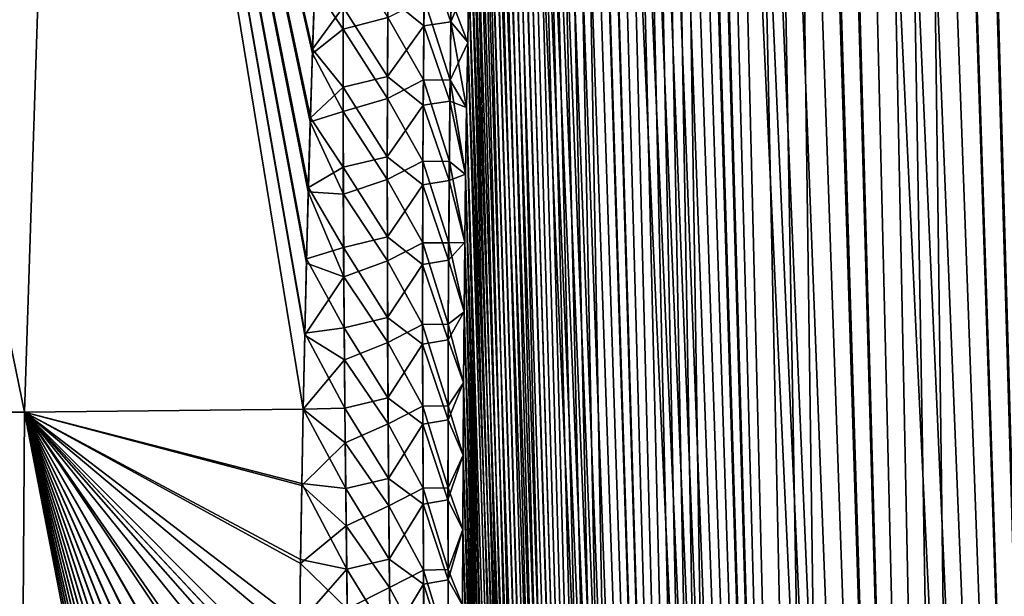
# Model space of a CAD drawing. Header units: metres. Extents: x -109 to 109, y -505 to 40.
# Tile 116 of 256: x -64 to -59.31, y -80.76 to -78.01. Entities that reach past the tile are written whole.
import ezdxf

# ---------------------------------------------------------------- set-up
doc = ezdxf.new("R2010")
doc.units = ezdxf.units.M
doc.layers.add('solid_K244224000C74', color=7, linetype='CONTINUOUS')

msp = doc.modelspace()

# ---------------------------------------------------------------- linework, layer by layer
at = {"layer": 'solid_K244224000C74'}
for points in [[(-59.312447, -102.819359, -10.722473), (-60.149227, -68.195297, -9.730494), (-60.025311, -68.180893, -9.511346)], [(-58.619736, -102.819321, 9.522743), (-60.017929, -68.180771, 9.498561), (-60.14138, -68.193573, 9.716348)], [(-59.312447, -102.819359, -10.722473), (-60.025311, -68.180893, -9.511346), (-59.89753, -68.195374, -9.29456)], [(-58.619736, -102.819321, 9.522743), (-59.890362, -68.197174, 9.28267), (-60.017929, -68.180771, 9.498561)], [(-59.312313, -102.819366, 10.722225), (-60.26273, -68.236198, 9.939752), (-60.383911, -68.311264, 10.173019)], [(-59.312447, -102.819359, -10.722473), (-60.271385, -68.240273, -9.956048), (-60.149227, -68.195297, -9.730494)], [(-58.619736, -102.819321, 9.522743), (-60.14138, -68.193573, 9.716348), (-60.26273, -68.236198, 9.939752)], [(-59.312313, -102.819366, 10.722225), (-58.619736, -102.819321, 9.522743), (-60.26273, -68.236198, 9.939752)], [(-59.312447, -102.819359, -10.722473), (-59.89753, -68.195374, -9.29456), (-59.763309, -68.240364, -9.076063)], [(-58.619736, -102.819321, 9.522743), (-59.756485, -68.243507, 9.065194), (-59.890362, -68.197174, 9.28267)], [(-59.312447, -102.819359, -10.722473), (-60.3932, -68.318855, -10.191381), (-60.271385, -68.240273, -9.956048)], [(-58.619946, -102.819336, -9.523075), (-59.763309, -68.240364, -9.076063), (-59.620556, -68.318863, -8.853133)], [(-58.619946, -102.819336, -9.523075), (-59.312447, -102.819359, -10.722473), (-59.763309, -68.240364, -9.076063)], [(-58.619736, -102.819321, 9.522743), (-59.613846, -68.322998, 8.842861), (-59.756485, -68.243507, 9.065194)], [(-59.914825, -102.718887, -11.972528), (-60.515366, -68.43502, -10.439013), (-60.3932, -68.318855, -10.191381)], [(-59.312313, -102.819366, 10.722225), (-60.383911, -68.311264, 10.173019), (-60.506008, -68.424515, 10.419593)], [(-59.312447, -102.819359, -10.722473), (-59.914825, -102.718887, -11.972528), (-60.3932, -68.318855, -10.191381)], [(-58.619946, -102.819336, -9.523075), (-59.620556, -68.318863, -8.853133), (-59.467468, -68.434822, -8.623943)], [(-57.838432, -102.718796, 8.376284), (-59.460083, -68.441078, 8.613121), (-59.613846, -68.322998, 8.842861)], [(-58.619736, -102.819321, 9.522743), (-57.838432, -102.718796, 8.376284), (-59.613846, -68.322998, 8.842861)], [(-59.312313, -102.819366, 10.722225), (-60.506008, -68.424515, 10.419593), (-60.628784, -68.581078, 10.680666)], [(-59.914825, -102.718887, -11.972528), (-60.637703, -68.593857, -10.700157), (-60.515366, -68.43502, -10.439013)], [(-58.619946, -102.819336, -9.523075), (-59.467468, -68.434822, -8.623943), (-59.302689, -68.593391, -8.3877)], [(-57.838432, -102.718796, 8.376284), (-59.294559, -68.602379, 8.376331), (-59.460083, -68.441078, 8.613121)], [(-59.914825, -102.718887, -11.972528), (-60.759018, -68.800034, -10.974003), (-60.637703, -68.593857, -10.700157)], [(-59.312313, -102.819366, 10.722225), (-60.628784, -68.581078, 10.680666), (-60.751255, -68.785385, 10.956002)], [(-59.914825, -102.718887, -11.972528), (-60.818821, -68.921768, -11.115128), (-60.759018, -68.800034, -10.974003)], [(-59.312313, -102.819366, 10.722225), (-60.751255, -68.785385, 10.956002), (-60.811626, -68.906487, 11.097928)], [(-59.914825, -102.718887, -11.972528), (-60.877853, -69.056381, -11.258823), (-60.818821, -68.921768, -11.115128)], [(-59.312313, -102.819366, 10.722225), (-60.811626, -68.906487, 11.097928), (-60.871254, -69.040367, 11.242518)], [(-59.914825, -102.718887, -11.972528), (-60.935993, -69.203941, -11.404958), (-60.877853, -69.056381, -11.258823)], [(-59.914772, -102.718903, 11.972405), (-60.871254, -69.040367, 11.242518), (-60.92979, -69.187622, 11.389149)], [(-59.914772, -102.718903, 11.972405), (-59.312313, -102.819366, 10.722225), (-60.871254, -69.040367, 11.242518)], [(-60.424709, -102.516273, -13.271167), (-60.99297, -69.364975, -11.553037), (-60.935993, -69.203941, -11.404958)], [(-59.914772, -102.718903, 11.972405), (-60.92979, -69.187622, 11.389149), (-60.987274, -69.347992, 11.537993)], [(-59.914825, -102.718887, -11.972528), (-60.424709, -102.516273, -13.271167), (-60.935993, -69.203941, -11.404958)], [(-60.424709, -102.516273, -13.271167), (-61.048801, -69.539253, -11.703195), (-60.99297, -69.364975, -11.553037)], [(-59.914772, -102.718903, 11.972405), (-60.987274, -69.347992, 11.537993), (-61.043549, -69.522095, 11.688837)], [(-60.424709, -102.516273, -13.271167), (-61.103348, -69.727432, -11.855221), (-61.048801, -69.539253, -11.703195)], [(-59.914772, -102.718903, 11.972405), (-61.043549, -69.522095, 11.688837), (-61.098515, -69.71022, 11.841541)], [(-60.424709, -102.516273, -13.271167), (-61.156513, -69.929733, -12.008995), (-61.103348, -69.727432, -11.855221)], [(-59.914772, -102.718903, 11.972405), (-61.098515, -69.71022, 11.841541), (-61.152157, -69.912277, 11.996158)], [(-59.914772, -102.718903, 11.972405), (-61.152157, -69.912277, 11.996158), (-61.204319, -70.129044, 12.152443)], [(-60.424709, -102.516273, -13.271167), (-61.208286, -70.146172, -12.164555), (-61.156513, -69.929733, -12.008995)], [(-60.424709, -102.516273, -13.271167), (-61.258545, -70.377518, -12.321744), (-61.208286, -70.146172, -12.164555)], [(-59.914772, -102.718903, 11.972405), (-61.204319, -70.129044, 12.152443), (-61.254986, -70.360329, 12.3104)], [(-60.424709, -102.516273, -13.271167), (-61.307278, -70.623528, -12.480581), (-61.258545, -70.377518, -12.321744)], [(-59.914772, -102.718903, 11.972405), (-61.254986, -70.360329, 12.3104), (-61.3041, -70.60659, 12.469994)], [(-60.424709, -102.516273, -13.271167), (-61.354424, -70.88485, -12.641016), (-61.307278, -70.623528, -12.480581)], [(-59.914772, -102.718903, 11.972405), (-61.3041, -70.60659, 12.469994), (-61.35157, -70.8685, 12.631123)], [(-60.424709, -102.516273, -13.271167), (-61.399914, -71.161987, -12.802993), (-61.354424, -70.88485, -12.641016)], [(-60.424706, -102.516273, 13.271149), (-61.35157, -70.8685, 12.631123), (-61.3974, -71.145729, 12.793814)], [(-60.424706, -102.516273, 13.271149), (-59.914772, -102.718903, 11.972405), (-61.35157, -70.8685, 12.631123)], [(-60.424706, -102.516273, 13.271149), (-61.3974, -71.145729, 12.793814), (-61.441505, -71.43927, 12.958009)], [(-60.838657, -102.208305, -14.616208), (-61.443737, -71.454765, -12.966523), (-61.399914, -71.161987, -12.802993)], [(-60.424709, -102.516273, -13.271167), (-60.838657, -102.208305, -14.616208), (-61.399914, -71.161987, -12.802993)], [(-60.838657, -102.208305, -14.616208), (-61.485806, -71.764343, -13.131538), (-61.443737, -71.454765, -12.966523)], [(-60.424706, -102.516273, 13.271149), (-61.441505, -71.43927, 12.958009), (-61.483849, -71.749329, 13.123683)], [(-60.424706, -102.516273, 13.271149), (-61.483849, -71.749329, 13.123683), (-61.524403, -72.076004, 13.29083)], [(-60.838657, -102.208305, -14.616208), (-61.5261, -72.090538, -13.298038), (-61.485806, -71.764343, -13.131538)], [(-60.424706, -102.516273, 13.271149), (-61.524403, -72.076004, 13.29083), (-61.563087, -72.42054, 13.459383)], [(-60.838657, -102.208305, -14.616208), (-61.564571, -72.433983, -13.465986), (-61.5261, -72.090538, -13.298038)], [(-60.838657, -102.208305, -14.616208), (-61.589161, -72.673164, -13.578723), (-61.564571, -72.433983, -13.465986)], [(-60.424706, -102.516273, 13.271149), (-61.563087, -72.42054, 13.459383), (-61.587837, -72.659904, 13.572543)], [(-60.838657, -102.208305, -14.616208), (-61.612915, -72.920143, -13.692093), (-61.589161, -72.673164, -13.578723)], [(-60.424706, -102.516273, 13.271149), (-61.587837, -72.659904, 13.572543), (-61.611736, -72.907219, 13.68632)], [(-60.838657, -102.208305, -14.616208), (-61.635815, -73.175186, -13.806078), (-61.612915, -72.920143, -13.692093)], [(-60.424706, -102.516273, 13.271149), (-61.611736, -72.907219, 13.68632), (-61.634754, -73.162956, 13.800686)], [(-63.977322, -79.883408, -18.383154), (-65.378426, -79.883408, -19.263136), (-65.367027, -73.114449, -17.303986)], [(-65.378418, -79.883408, 19.263134), (-63.977314, -79.883408, 18.383148), (-65.366982, -73.114449, 17.303955)], [(-63.977322, -79.883408, -18.383154), (-65.367027, -73.114449, -17.303986), (-63.75621, -73.114449, -16.154469)], [(-63.977314, -79.883408, 18.383148), (-63.756153, -73.114449, 16.154421), (-65.366982, -73.114449, 17.303955)], [(-62.649544, -79.8685, -17.400539), (-63.977322, -79.883408, -18.383154), (-63.75621, -73.114449, -16.154469)], [(-63.977314, -79.883408, 18.383148), (-62.649548, -79.868469, 17.400536), (-63.756153, -73.114449, 16.154421)], [(-62.642185, -79.517311, -17.296442), (-62.649544, -79.8685, -17.400539), (-63.75621, -73.114449, -16.154469)], [(-62.634068, -79.173325, -17.192144), (-62.642185, -79.517311, -17.296442), (-63.75621, -73.114449, -16.154469)], [(-62.625202, -78.833885, -17.086952), (-62.634068, -79.173325, -17.192144), (-63.75621, -73.114449, -16.154469)], [(-62.6157, -78.501076, -16.981602), (-62.625202, -78.833885, -17.086952), (-63.75621, -73.114449, -16.154469)], [(-62.605354, -78.175499, -16.876165), (-62.6157, -78.501076, -16.981602), (-63.75621, -73.114449, -16.154469)], [(-62.594151, -77.857147, -16.770689), (-62.605354, -78.175499, -16.876165), (-63.75621, -73.114449, -16.154469)], [(-62.604668, -78.154976, 16.869438), (-62.593388, -77.836334, 16.763718), (-63.756153, -73.114449, 16.154421)], [(-62.615082, -78.480843, 16.975115), (-62.604668, -78.154976, 16.869438), (-63.756153, -73.114449, 16.154421)], [(-62.624649, -78.813957, 17.080704), (-62.615082, -78.480843, 16.975115), (-63.756153, -73.114449, 16.154421)], [(-62.633579, -79.153709, 17.186131), (-62.624649, -78.813957, 17.080704), (-63.756153, -73.114449, 16.154421)], [(-62.641968, -79.507278, 17.29344), (-62.633579, -79.153709, 17.186131), (-63.756153, -73.114449, 16.154421)], [(-62.649548, -79.868469, 17.400536), (-62.641968, -79.507278, 17.29344), (-63.756153, -73.114449, 16.154421)], [(-60.424706, -102.516273, 13.271149), (-61.634754, -73.162956, 13.800686), (-61.656868, -73.427437, 13.915619)], [(-60.838657, -102.208305, -14.616208), (-61.657825, -73.438805, -13.920648), (-61.635815, -73.175186, -13.806078)], [(-60.838657, -102.208305, -14.616208), (-61.678932, -73.711334, -14.035782), (-61.657825, -73.438805, -13.920648)], [(-60.424706, -102.516273, 13.271149), (-61.656868, -73.427437, 13.915619), (-61.678104, -73.700157, 14.031149)], [(-60.838657, -102.208305, -14.616208), (-61.69915, -73.992249, -14.151511), (-61.678932, -73.711334, -14.035782)], [(-60.838665, -102.208298, 14.616241), (-61.678104, -73.700157, 14.031149), (-61.698433, -73.981491, 14.147246)], [(-60.838665, -102.208298, 14.616241), (-60.424706, -102.516273, 13.271149), (-61.678104, -73.700157, 14.031149)], [(-61.008312, -102.013245, -15.30547), (-61.718449, -74.281967, -14.2678), (-61.69915, -73.992249, -14.151511)], [(-60.838665, -102.208298, 14.616241), (-61.698433, -73.981491, 14.147246), (-61.717815, -74.272003, 14.263865)], [(-60.838657, -102.208305, -14.616208), (-61.008312, -102.013245, -15.30547), (-61.69915, -73.992249, -14.151511)], [(-61.008312, -102.013245, -15.30547), (-61.736801, -74.58107, -14.384602), (-61.718449, -74.281967, -14.2678)], [(-60.838665, -102.208298, 14.616241), (-61.717815, -74.272003, 14.263865), (-61.736233, -74.572037, 14.380981)], [(-60.838665, -102.208298, 14.616241), (-61.736233, -74.572037, 14.380981), (-61.753716, -74.880989, 14.49864)], [(-61.008312, -102.013245, -15.30547), (-61.754181, -74.889839, -14.501896), (-61.736801, -74.58107, -14.384602)], [(-61.008312, -102.013245, -15.30547), (-61.770615, -75.20771, -14.619727), (-61.754181, -74.889839, -14.501896)], [(-60.838665, -102.208298, 14.616241), (-61.753716, -74.880989, 14.49864), (-61.770229, -75.199348, 14.616791)], [(-61.008312, -102.013245, -15.30547), (-61.786072, -75.535255, -14.738033), (-61.770615, -75.20771, -14.619727)], [(-60.838665, -102.208298, 14.616241), (-61.770229, -75.199348, 14.616791), (-61.785732, -75.527771, 14.735366)], [(-61.008312, -102.013245, -15.30547), (-61.800503, -75.873138, -14.856739), (-61.786072, -75.535255, -14.738033)], [(-61.00832, -102.013237, 15.305506), (-61.785732, -75.527771, 14.735366), (-61.800209, -75.866592, 14.854332)], [(-61.00832, -102.013237, 15.305506), (-60.838665, -102.208298, 14.616241), (-61.785732, -75.527771, 14.735366)], [(-61.152149, -101.790222, -16.005117), (-61.813904, -76.221519, -14.975832), (-61.800503, -75.873138, -14.856739)], [(-61.00832, -102.013237, 15.305506), (-61.800209, -75.866592, 14.854332), (-61.813686, -76.215149, 14.973759)], [(-61.008312, -102.013245, -15.30547), (-61.152149, -101.790222, -16.005117), (-61.800503, -75.873138, -14.856739)], [(-61.00832, -102.013237, 15.305506), (-61.813686, -76.215149, 14.973759), (-61.826134, -76.57402, 15.093566)], [(-61.152149, -101.790222, -16.005117), (-61.826302, -76.579857, -15.095368), (-61.813904, -76.221519, -14.975832)], [(-61.152149, -101.790222, -16.005117), (-61.837646, -76.948868, -15.215247), (-61.826302, -76.579857, -15.095368)], [(-61.00832, -102.013237, 15.305506), (-61.826134, -76.57402, 15.093566), (-61.837502, -76.94397, 15.213651)], [(-61.152149, -101.790222, -16.005117), (-61.84544, -77.233101, -15.305314), (-61.837646, -76.948868, -15.215247)], [(-61.00832, -102.013237, 15.305506), (-61.837502, -76.94397, 15.213651), (-61.845303, -77.229004, 15.303857)], [(-61.152149, -101.790222, -16.005117), (-61.852608, -77.523956, -15.395487), (-61.84544, -77.233101, -15.305314)], [(-61.00832, -102.013237, 15.305506), (-61.845303, -77.229004, 15.303857), (-61.852516, -77.519981, 15.394262)], [(-61.152149, -101.790222, -16.005117), (-61.859184, -77.820869, -15.48585), (-61.852608, -77.523956, -15.395487)], [(-61.00832, -102.013237, 15.305506), (-61.852516, -77.519981, 15.394262), (-61.859127, -77.817123, 15.484831)], [(-62.458595, -77.666916, -16.590113), (-62.459305, -78.05909, -16.708944), (-62.594151, -77.857147, -16.770689)], [(-62.246693, -78.002953, -16.444469), (-62.459305, -78.05909, -16.708944), (-62.458595, -77.666916, -16.590113)], [(-62.074371, -78.043182, 16.177425), (-62.070515, -77.665871, 16.064116), (-62.246399, -77.90406, 16.41514)], [(-61.945152, -78.024696, 15.86759), (-62.070515, -77.665871, 16.064116), (-62.074371, -78.043182, 16.177425)], [(-61.945152, -78.024696, 15.86759), (-61.939369, -77.64801, 15.754434), (-62.070515, -77.665871, 16.064116)], [(-61.945152, -78.024696, 15.86759), (-61.859127, -77.817123, 15.484831), (-61.939369, -77.64801, 15.754434)], [(-62.459305, -78.05909, -16.708944), (-62.605354, -78.175499, -16.876165), (-62.594151, -77.857147, -16.770689)], [(-62.459351, -77.95414, 16.677578), (-62.593388, -77.836334, 16.763718), (-62.604668, -78.154976, 16.869438)], [(-61.945152, -78.024696, 15.86759), (-61.865112, -78.120781, 15.5755), (-61.859127, -77.817123, 15.484831)], [(-61.943451, -77.916412, -15.834911), (-61.859184, -77.820869, -15.48585), (-61.865154, -78.124062, -15.576363)], [(-61.152149, -101.790222, -16.005117), (-61.865154, -78.124062, -15.576363), (-61.859184, -77.820869, -15.48585)], [(-61.00832, -102.013237, 15.305506), (-61.859127, -77.817123, 15.484831), (-61.865112, -78.120781, 15.5755)], [(-62.247955, -78.285027, 16.528131), (-62.246399, -77.90406, 16.41514), (-62.459351, -77.95414, 16.677578)], [(-62.074371, -78.043182, 16.177425), (-62.246399, -77.90406, 16.41514), (-62.247955, -78.285027, 16.528131)], [(-62.246693, -78.002953, -16.444469), (-62.072971, -77.914337, -16.138668), (-62.07621, -78.301048, -16.252831)], [(-61.948566, -78.302231, -15.948687), (-62.07621, -78.301048, -16.252831), (-62.072971, -77.914337, -16.138668)], [(-61.943451, -77.916412, -15.834911), (-61.948566, -78.302231, -15.948687), (-62.072971, -77.914337, -16.138668)], [(-61.943451, -77.916412, -15.834911), (-61.865154, -78.124062, -15.576363), (-61.948566, -78.302231, -15.948687)], [(-62.459335, -78.335037, 16.790859), (-62.459351, -77.95414, 16.677578), (-62.604668, -78.154976, 16.869438)], [(-62.247955, -78.285027, 16.528131), (-62.459351, -77.95414, 16.677578), (-62.459335, -78.335037, 16.790859)], [(-62.246693, -78.002953, -16.444469), (-62.247997, -78.389053, -16.558197), (-62.459305, -78.05909, -16.708944)], [(-62.246693, -78.002953, -16.444469), (-62.07621, -78.301048, -16.252831), (-62.247997, -78.389053, -16.558197)], [(-62.077206, -78.421242, 16.288122), (-62.074371, -78.043182, 16.177425), (-62.247955, -78.285027, 16.528131)], [(-61.94986, -78.402222, 15.978153), (-62.074371, -78.043182, 16.177425), (-62.077206, -78.421242, 16.288122)], [(-61.94986, -78.402222, 15.978153), (-61.945152, -78.024696, 15.86759), (-62.074371, -78.043182, 16.177425)], [(-61.94986, -78.402222, 15.978153), (-61.870453, -78.431328, 15.666206), (-61.945152, -78.024696, 15.86759)], [(-61.945152, -78.024696, 15.86759), (-61.870453, -78.431328, 15.666206), (-61.865112, -78.120781, 15.5755)], [(-62.459305, -78.05909, -16.708944), (-62.458996, -78.451897, -16.824892), (-62.605354, -78.175499, -16.876165)], [(-62.247997, -78.389053, -16.558197), (-62.458996, -78.451897, -16.824892), (-62.459305, -78.05909, -16.708944)], [(-61.948566, -78.302231, -15.948687), (-61.865154, -78.124062, -15.576363), (-61.870491, -78.433922, -15.666956)], [(-61.152149, -101.790222, -16.005117), (-61.870491, -78.433922, -15.666956), (-61.865154, -78.124062, -15.576363)], [(-61.152153, -101.790215, 16.005148), (-61.865112, -78.120781, 15.5755), (-61.870453, -78.431328, 15.666206)], [(-61.152153, -101.790215, 16.005148), (-61.00832, -102.013237, 15.305506), (-61.865112, -78.120781, 15.5755)], [(-62.458996, -78.451897, -16.824892), (-62.6157, -78.501076, -16.981602), (-62.605354, -78.175499, -16.876165)], [(-62.459335, -78.335037, 16.790859), (-62.604668, -78.154976, 16.869438), (-62.615082, -78.480843, 16.975115)], [(-62.248554, -78.666656, 16.638489), (-62.247955, -78.285027, 16.528131), (-62.459335, -78.335037, 16.790859)], [(-62.077206, -78.421242, 16.288122), (-62.247955, -78.285027, 16.528131), (-62.248554, -78.666656, 16.638489)], [(-62.247997, -78.389053, -16.558197), (-62.07621, -78.301048, -16.252831), (-62.078411, -78.688515, -16.3643)], [(-61.952595, -78.688904, -16.059799), (-62.078411, -78.688515, -16.3643), (-62.07621, -78.301048, -16.252831)], [(-61.948566, -78.302231, -15.948687), (-61.952595, -78.688904, -16.059799), (-62.07621, -78.301048, -16.252831)], [(-61.948566, -78.302231, -15.948687), (-61.875179, -78.750824, -15.757565), (-61.952595, -78.688904, -16.059799)], [(-61.948566, -78.302231, -15.948687), (-61.870491, -78.433922, -15.666956), (-61.875179, -78.750824, -15.757565)], [(-62.458408, -78.716515, 16.901489), (-62.459335, -78.335037, 16.790859), (-62.615082, -78.480843, 16.975115)], [(-62.248554, -78.666656, 16.638489), (-62.459335, -78.335037, 16.790859), (-62.458408, -78.716515, 16.901489)], [(-62.247997, -78.389053, -16.558197), (-62.248333, -78.775826, -16.669237), (-62.458996, -78.451897, -16.824892)], [(-62.079075, -78.800011, 16.396276), (-62.077206, -78.421242, 16.288122), (-62.248554, -78.666656, 16.638489)], [(-62.247997, -78.389053, -16.558197), (-62.078411, -78.688515, -16.3643), (-62.248333, -78.775826, -16.669237)], [(-61.953552, -78.780556, 16.086195), (-62.077206, -78.421242, 16.288122), (-62.079075, -78.800011, 16.396276)], [(-61.953552, -78.780556, 16.086195), (-61.94986, -78.402222, 15.978153), (-62.077206, -78.421242, 16.288122)], [(-61.953552, -78.780556, 16.086195), (-61.875126, -78.749092, 15.756893), (-61.94986, -78.402222, 15.978153)], [(-61.94986, -78.402222, 15.978153), (-61.875126, -78.749092, 15.756893), (-61.870453, -78.431328, 15.666206)], [(-62.458996, -78.451897, -16.824892), (-62.457729, -78.845314, -16.938047), (-62.6157, -78.501076, -16.981602)], [(-62.248333, -78.775826, -16.669237), (-62.457729, -78.845314, -16.938047), (-62.458996, -78.451897, -16.824892)], [(-61.269543, -101.537865, -16.715139), (-61.875179, -78.750824, -15.757565), (-61.870491, -78.433922, -15.666956)], [(-61.152153, -101.790215, 16.005148), (-61.870453, -78.431328, 15.666206), (-61.875126, -78.749092, 15.756893)], [(-61.152149, -101.790222, -16.005117), (-61.269543, -101.537865, -16.715139), (-61.870491, -78.433922, -15.666956)], [(-62.457729, -78.845314, -16.938047), (-62.625202, -78.833885, -17.086952), (-62.6157, -78.501076, -16.981602)], [(-62.458408, -78.716515, 16.901489), (-62.615082, -78.480843, 16.975115), (-62.624649, -78.813957, 17.080704)], [(-62.248253, -79.048912, 16.746286), (-62.248554, -78.666656, 16.638489), (-62.458408, -78.716515, 16.901489)], [(-62.079075, -78.800011, 16.396276), (-62.248554, -78.666656, 16.638489), (-62.248253, -79.048912, 16.746286)], [(-62.248333, -78.775826, -16.669237), (-62.078411, -78.688515, -16.3643), (-62.079643, -79.076706, -16.473158)], [(-61.955608, -79.076385, -16.168325), (-62.079643, -79.076706, -16.473158), (-62.078411, -78.688515, -16.3643)], [(-61.952595, -78.688904, -16.059799), (-61.955608, -79.076385, -16.168325), (-62.078411, -78.688515, -16.3643)], [(-61.952595, -78.688904, -16.059799), (-61.8792, -79.075058, -15.848137), (-61.955608, -79.076385, -16.168325)], [(-61.952595, -78.688904, -16.059799), (-61.875179, -78.750824, -15.757565), (-61.8792, -79.075058, -15.848137)], [(-62.456619, -79.098549, 17.009546), (-62.458408, -78.716515, 16.901489), (-62.624649, -78.813957, 17.080704)], [(-62.248253, -79.048912, 16.746286), (-62.458408, -78.716515, 16.901489), (-62.456619, -79.098549, 17.009546)], [(-61.953552, -78.780556, 16.086195), (-61.879177, -79.07354, 15.847663), (-61.875126, -78.749092, 15.756893)], [(-61.269543, -101.537865, -16.715139), (-61.8792, -79.075058, -15.848137), (-61.875179, -78.750824, -15.757565)], [(-61.152153, -101.790215, 16.005148), (-61.875126, -78.749092, 15.756893), (-61.879177, -79.07354, 15.847663)], [(-62.248333, -78.775826, -16.669237), (-62.247761, -79.163223, -16.777674), (-62.457729, -78.845314, -16.938047)], [(-62.248333, -78.775826, -16.669237), (-62.079643, -79.076706, -16.473158), (-62.247761, -79.163223, -16.777674)], [(-61.956284, -79.159645, 16.191784), (-61.953552, -78.780556, 16.086195), (-62.079075, -78.800011, 16.396276)], [(-61.956284, -79.159645, 16.191784), (-61.879177, -79.07354, 15.847663), (-61.953552, -78.780556, 16.086195)], [(-62.455574, -79.239311, -17.048502), (-62.634068, -79.173325, -17.192144), (-62.625202, -78.833885, -17.086952)], [(-62.456619, -79.098549, 17.009546), (-62.624649, -78.813957, 17.080704), (-62.633579, -79.153709, 17.186131)], [(-62.457729, -78.845314, -16.938047), (-62.455574, -79.239311, -17.048502), (-62.625202, -78.833885, -17.086952)], [(-62.247761, -79.163223, -16.777674), (-62.455574, -79.239311, -17.048502), (-62.457729, -78.845314, -16.938047)], [(-62.080032, -79.179466, 16.501957), (-62.079075, -78.800011, 16.396276), (-62.248253, -79.048912, 16.746286)], [(-61.956284, -79.159645, 16.191784), (-62.079075, -78.800011, 16.396276), (-62.080032, -79.179466, 16.501957)], [(-62.247101, -79.431755, 16.851601), (-62.248253, -79.048912, 16.746286), (-62.456619, -79.098549, 17.009546)], [(-62.080032, -79.179466, 16.501957), (-62.248253, -79.048912, 16.746286), (-62.247101, -79.431755, 16.851601)], [(-62.247761, -79.163223, -16.777674), (-62.079643, -79.076706, -16.473158), (-62.07996, -79.465584, -16.579487)], [(-61.957657, -79.46463, -16.274345), (-62.07996, -79.465584, -16.579487), (-62.079643, -79.076706, -16.473158)], [(-61.955608, -79.076385, -16.168325), (-61.957657, -79.46463, -16.274345), (-62.079643, -79.076706, -16.473158)], [(-61.955608, -79.076385, -16.168325), (-61.882595, -79.406029, -15.938788), (-61.957657, -79.46463, -16.274345)], [(-61.956284, -79.159645, 16.191784), (-61.882599, -79.404648, 15.938507), (-61.879177, -79.07354, 15.847663)], [(-61.955608, -79.076385, -16.168325), (-61.8792, -79.075058, -15.848137), (-61.882595, -79.406029, -15.938788)], [(-61.152153, -101.790215, 16.005148), (-61.879177, -79.07354, 15.847663), (-61.882599, -79.404648, 15.938507)], [(-61.269543, -101.537865, -16.715139), (-61.882595, -79.406029, -15.938788), (-61.8792, -79.075058, -15.848137)], [(-62.454025, -79.48111, 17.11511), (-62.456619, -79.098549, 17.009546), (-62.633579, -79.153709, 17.186131)], [(-62.247101, -79.431755, 16.851601), (-62.456619, -79.098549, 17.009546), (-62.454025, -79.48111, 17.11511)], [(-62.455574, -79.239311, -17.048502), (-62.642185, -79.517311, -17.296442), (-62.634068, -79.173325, -17.192144)], [(-62.454025, -79.48111, 17.11511), (-62.633579, -79.153709, 17.186131), (-62.641968, -79.507278, 17.29344)], [(-62.247761, -79.163223, -16.777674), (-62.246334, -79.551224, -16.883593), (-62.455574, -79.239311, -17.048502)], [(-62.247761, -79.163223, -16.777674), (-62.07996, -79.465584, -16.579487), (-62.246334, -79.551224, -16.883593)], [(-61.958111, -79.539459, 16.294985), (-61.956284, -79.159645, 16.191784), (-62.080032, -79.179466, 16.501957)], [(-61.958111, -79.539459, 16.294985), (-61.882599, -79.404648, 15.938507), (-61.956284, -79.159645, 16.191784)], [(-62.080132, -79.559555, 16.605238), (-62.080032, -79.179466, 16.501957), (-62.247101, -79.431755, 16.851601)], [(-61.958111, -79.539459, 16.294985), (-62.080032, -79.179466, 16.501957), (-62.080132, -79.559555, 16.605238)], [(-62.455574, -79.239311, -17.048502), (-62.452587, -79.63385, -17.156343), (-62.642185, -79.517311, -17.296442)], [(-62.246334, -79.551224, -16.883593), (-62.452587, -79.63385, -17.156343), (-62.455574, -79.239311, -17.048502)], [(-61.958111, -79.539459, 16.294985), (-61.885368, -79.742851, 16.029341), (-61.882599, -79.404648, 15.938507)], [(-61.957657, -79.46463, -16.274345), (-61.882595, -79.406029, -15.938788), (-61.885357, -79.743843, -16.029488)], [(-61.152153, -101.790215, 16.005148), (-61.882599, -79.404648, 15.938507), (-61.885368, -79.742851, 16.029341)], [(-61.269543, -101.537865, -16.715139), (-61.885357, -79.743843, -16.029488), (-61.882595, -79.406029, -15.938788)], [(-62.245152, -79.81517, 16.954504), (-62.247101, -79.431755, 16.851601), (-62.454025, -79.48111, 17.11511)], [(-62.080132, -79.559555, 16.605238), (-62.247101, -79.431755, 16.851601), (-62.245152, -79.81517, 16.954504)], [(-62.45068, -79.864174, 17.218256), (-62.454025, -79.48111, 17.11511), (-62.641968, -79.507278, 17.29344)], [(-62.245152, -79.81517, 16.954504), (-62.454025, -79.48111, 17.11511), (-62.45068, -79.864174, 17.218256)], [(-62.246334, -79.551224, -16.883593), (-62.07996, -79.465584, -16.579487), (-62.079426, -79.855103, -16.683359)], [(-61.957657, -79.46463, -16.274345), (-61.958809, -79.853592, -16.377934), (-62.07996, -79.465584, -16.579487)], [(-61.958809, -79.853592, -16.377934), (-62.079426, -79.855103, -16.683359), (-62.07996, -79.465584, -16.579487)], [(-61.957657, -79.46463, -16.274345), (-61.885357, -79.743843, -16.029488), (-61.958809, -79.853592, -16.377934)], [(-62.45068, -79.864174, 17.218256), (-62.641968, -79.507278, 17.29344), (-62.649548, -79.868469, 17.400536)], [(-62.452587, -79.63385, -17.156343), (-62.649544, -79.8685, -17.400539), (-62.642185, -79.517311, -17.296442)], [(-61.95908, -79.919952, 16.395866), (-61.958111, -79.539459, 16.294985), (-62.080132, -79.559555, 16.605238)], [(-61.95908, -79.919952, 16.395866), (-61.885368, -79.742851, 16.029341), (-61.958111, -79.539459, 16.294985)], [(-62.246334, -79.551224, -16.883593), (-62.24411, -79.939789, -16.987062), (-62.452587, -79.63385, -17.156343)], [(-62.246334, -79.551224, -16.883593), (-62.079426, -79.855103, -16.683359), (-62.24411, -79.939789, -16.987062)], [(-62.079422, -79.940262, 16.706188), (-62.080132, -79.559555, 16.605238), (-62.245152, -79.81517, 16.954504)], [(-61.95908, -79.919952, 16.395866), (-62.080132, -79.559555, 16.605238), (-62.079422, -79.940262, 16.706188)], [(-62.452587, -79.63385, -17.156343), (-62.448818, -80.028923, -17.261642), (-62.649544, -79.8685, -17.400539)], [(-62.24411, -79.939789, -16.987062), (-62.448818, -80.028923, -17.261642), (-62.452587, -79.63385, -17.156343)], [(-61.95908, -79.919952, 16.395866), (-61.887463, -80.088562, 16.120071), (-61.885368, -79.742851, 16.029341)], [(-61.958809, -79.853592, -16.377934), (-61.885357, -79.743843, -16.029488), (-61.887463, -80.088943, -16.12014)], [(-61.152153, -101.790215, 16.005148), (-61.885368, -79.742851, 16.029341), (-61.887463, -80.088562, 16.120071)], [(-61.269543, -101.537865, -16.715139), (-61.887463, -80.088943, -16.12014), (-61.885357, -79.743843, -16.029488)], [(-62.242455, -80.199112, 17.055065), (-62.245152, -79.81517, 16.954504), (-62.45068, -79.864174, 17.218256)], [(-62.079422, -79.940262, 16.706188), (-62.245152, -79.81517, 16.954504), (-62.242455, -80.199112, 17.055065)], [(-62.656155, -80.232231, -17.505835), (-63.977322, -79.883408, -18.383154), (-62.649544, -79.8685, -17.400539)], [(-62.656006, -80.223289, 17.503275), (-62.649548, -79.868469, 17.400536), (-63.977314, -79.883408, 18.383148)], [(-62.448818, -80.028923, -17.261642), (-62.656155, -80.232231, -17.505835), (-62.649544, -79.8685, -17.400539)], [(-62.446621, -80.247719, 17.319046), (-62.649548, -79.868469, 17.400536), (-62.656006, -80.223289, 17.503275)], [(-62.446621, -80.247719, 17.319046), (-62.45068, -79.864174, 17.218256), (-62.649548, -79.868469, 17.400536)], [(-62.242455, -80.199112, 17.055065), (-62.45068, -79.864174, 17.218256), (-62.446621, -80.247719, 17.319046)], [(-62.24411, -79.939789, -16.987062), (-62.079426, -79.855103, -16.683359), (-62.078079, -80.245232, -16.784836)], [(-61.958809, -79.853592, -16.377934), (-61.95911, -80.243233, -16.479147), (-62.079426, -79.855103, -16.683359)], [(-61.95911, -80.243233, -16.479147), (-62.078079, -80.245232, -16.784836), (-62.079426, -79.855103, -16.683359)], [(-61.958809, -79.853592, -16.377934), (-61.887463, -80.088943, -16.12014), (-61.95911, -80.243233, -16.479147)], [(-64.024048, -86.734787, -19.950666), (-65.378426, -79.883408, -19.263136), (-63.977322, -79.883408, -18.383154)], [(-64.024048, -86.734787, 19.950665), (-63.977314, -79.883408, 18.383148), (-65.378418, -79.883408, 19.263134)], [(-62.654381, -86.715843, -19.021971), (-64.024048, -86.734787, -19.950666), (-63.977322, -79.883408, -18.383154)], [(-64.024048, -86.734787, 19.950665), (-62.654385, -86.715851, 19.021975), (-63.977314, -79.883408, 18.383148)], [(-62.658657, -86.367393, -18.955767), (-62.654381, -86.715843, -19.021971), (-63.977322, -79.883408, -18.383154)], [(-62.662594, -86.023598, -18.888952), (-62.658657, -86.367393, -18.955767), (-63.977322, -79.883408, -18.383154)], [(-62.666229, -85.684265, -18.82155), (-62.662594, -86.023598, -18.888952), (-63.977322, -79.883408, -18.383154)], [(-62.669796, -85.304688, -18.744289), (-62.666229, -85.684265, -18.82155), (-63.977322, -79.883408, -18.383154)], [(-62.672714, -84.93177, -18.666391), (-62.669796, -85.304688, -18.744289), (-63.977322, -79.883408, -18.383154)], [(-62.675026, -84.565224, -18.587896), (-62.672714, -84.93177, -18.666391), (-63.977322, -79.883408, -18.383154)], [(-62.676765, -84.204773, -18.508833), (-62.675026, -84.565224, -18.587896), (-63.977322, -79.883408, -18.383154)], [(-62.677982, -83.850151, -18.429234), (-62.676765, -84.204773, -18.508833), (-63.977322, -79.883408, -18.383154)], [(-62.678719, -83.501068, -18.349125), (-62.677982, -83.850151, -18.429234), (-63.977322, -79.883408, -18.383154)], [(-62.679028, -83.157249, -18.268528), (-62.678719, -83.501068, -18.349125), (-63.977322, -79.883408, -18.383154)], [(-62.678856, -82.81881, -18.187485), (-62.679028, -83.157249, -18.268528), (-63.977322, -79.883408, -18.383154)], [(-62.678051, -82.486328, -18.106064), (-62.678856, -82.81881, -18.187485), (-63.977322, -79.883408, -18.383154)], [(-62.676636, -82.159592, -18.024292), (-62.678051, -82.486328, -18.106064), (-63.977322, -79.883408, -18.383154)], [(-62.674076, -81.758904, -17.921618), (-62.676636, -82.159592, -18.024292), (-63.977322, -79.883408, -18.383154)], [(-62.670704, -81.366386, -17.818466), (-62.674076, -81.758904, -17.921618), (-63.977322, -79.883408, -18.383154)], [(-62.669865, -81.281387, -17.795794), (-62.670704, -81.366386, -17.818466), (-63.977322, -79.883408, -18.383154)], [(-62.666599, -80.981598, -17.714872), (-62.669865, -81.281387, -17.795794), (-63.977322, -79.883408, -18.383154)], [(-62.661839, -80.604141, -17.610867), (-62.666599, -80.981598, -17.714872), (-63.977322, -79.883408, -18.383154)], [(-62.656155, -80.232231, -17.505835), (-62.661839, -80.604141, -17.610867), (-63.977322, -79.883408, -18.383154)], [(-62.661579, -80.585869, 17.605762), (-62.656006, -80.223289, 17.503275), (-63.977314, -79.883408, 18.383148)], [(-62.665482, -80.887543, 17.689177), (-62.661579, -80.585869, 17.605762), (-63.977314, -79.883408, 18.383148)], [(-62.668961, -81.193878, 17.772327), (-62.665482, -80.887543, 17.689177), (-63.977314, -79.883408, 18.383148)], [(-62.669872, -81.282059, 17.795975), (-62.668961, -81.193878, 17.772327), (-63.977314, -79.883408, 18.383148)], [(-62.671997, -81.505058, 17.855202), (-62.669872, -81.282059, 17.795975), (-63.977314, -79.883408, 18.383148)], [(-62.674541, -81.821289, 17.937782), (-62.671997, -81.505058, 17.855202), (-63.977314, -79.883408, 18.383148)], [(-62.676552, -82.142822, 18.020052), (-62.674541, -81.821289, 17.937782), (-63.977314, -79.883408, 18.383148)], [(-62.677998, -82.469879, 18.10199), (-62.676552, -82.142822, 18.020052), (-63.977314, -79.883408, 18.383148)], [(-62.678833, -82.802681, 18.183575), (-62.677998, -82.469879, 18.10199), (-63.977314, -79.883408, 18.383148)], [(-62.679028, -83.141449, 18.26478), (-62.678833, -82.802681, 18.183575), (-63.977314, -79.883408, 18.383148)], [(-62.678745, -83.485603, 18.345537), (-62.679028, -83.141449, 18.26478), (-63.977314, -79.883408, 18.383148)], [(-62.678028, -83.83503, 18.425804), (-62.678745, -83.485603, 18.345537), (-63.977314, -79.883408, 18.383148)], [(-62.67683, -84.190002, 18.505558), (-62.678028, -83.83503, 18.425804), (-63.977314, -79.883408, 18.383148)], [(-62.67511, -84.550804, 18.584772), (-62.67683, -84.190002, 18.505558), (-63.977314, -79.883408, 18.383148)], [(-62.672817, -84.917702, 18.663418), (-62.67511, -84.550804, 18.584772), (-63.977314, -79.883408, 18.383148)], [(-62.669914, -85.290985, 18.741463), (-62.672817, -84.917702, 18.663418), (-63.977314, -79.883408, 18.383148)], [(-62.666363, -85.670929, 18.818869), (-62.669914, -85.290985, 18.741463), (-63.977314, -79.883408, 18.383148)], [(-62.662693, -86.014595, 18.887182), (-62.666363, -85.670929, 18.818869), (-63.977314, -79.883408, 18.383148)], [(-62.658714, -86.362831, 18.954893), (-62.662693, -86.014595, 18.887182), (-63.977314, -79.883408, 18.383148)], [(-62.654385, -86.715851, 19.021975), (-62.658714, -86.362831, 18.954893), (-63.977314, -79.883408, 18.383148)], [(-61.959244, -80.301086, 16.494492), (-61.95908, -79.919952, 16.395866), (-62.079422, -79.940262, 16.706188)], [(-61.959244, -80.301086, 16.494492), (-61.887463, -80.088562, 16.120071), (-61.95908, -79.919952, 16.395866)], [(-62.24411, -79.939789, -16.987062), (-62.241127, -80.328903, -17.088142), (-62.448818, -80.028923, -17.261642)], [(-62.24411, -79.939789, -16.987062), (-62.078079, -80.245232, -16.784836), (-62.241127, -80.328903, -17.088142)], [(-62.077953, -80.321541, 16.804867), (-62.079422, -79.940262, 16.706188), (-62.242455, -80.199112, 17.055065)], [(-61.959244, -80.301086, 16.494492), (-62.079422, -79.940262, 16.706188), (-62.077953, -80.321541, 16.804867)], [(-62.448818, -80.028923, -17.261642), (-62.444309, -80.424492, -17.364456), (-62.656155, -80.232231, -17.505835)], [(-62.241127, -80.328903, -17.088142), (-62.444309, -80.424492, -17.364456), (-62.448818, -80.028923, -17.261642)], [(-61.959244, -80.301086, 16.494492), (-61.888863, -80.4422, 16.210617), (-61.887463, -80.088562, 16.120071)], [(-61.95911, -80.243233, -16.479147), (-61.887463, -80.088943, -16.12014), (-61.888882, -80.441765, -16.210655)], [(-61.269543, -101.537865, -16.715139), (-61.888882, -80.441765, -16.210655), (-61.887463, -80.088943, -16.12014)], [(-61.152153, -101.790215, 16.005148), (-61.887463, -80.088562, 16.120071), (-61.888863, -80.4422, 16.210617)], [(-62.239052, -80.58358, 17.153337), (-62.242455, -80.199112, 17.055065), (-62.446621, -80.247719, 17.319046)], [(-62.077953, -80.321541, 16.804867), (-62.242455, -80.199112, 17.055065), (-62.239052, -80.58358, 17.153337)], [(-62.444309, -80.424492, -17.364456), (-62.661839, -80.604141, -17.610867), (-62.656155, -80.232231, -17.505835)], [(-62.441895, -80.631721, 17.417536), (-62.656006, -80.223289, 17.503275), (-62.661579, -80.585869, 17.605762)], [(-62.441895, -80.631721, 17.417536), (-62.446621, -80.247719, 17.319046), (-62.656006, -80.223289, 17.503275)], [(-62.239052, -80.58358, 17.153337), (-62.446621, -80.247719, 17.319046), (-62.441895, -80.631721, 17.417536)], [(-62.241127, -80.328903, -17.088142), (-62.078079, -80.245232, -16.784836), (-62.07597, -80.635948, -16.88397)], [(-61.95911, -80.243233, -16.479147), (-61.958603, -80.633522, -16.578041), (-62.078079, -80.245232, -16.784836)], [(-61.958603, -80.633522, -16.578041), (-62.07597, -80.635948, -16.88397), (-62.078079, -80.245232, -16.784836)], [(-61.95911, -80.243233, -16.479147), (-61.888882, -80.441765, -16.210655), (-61.958603, -80.633522, -16.578041)], [(-62.241127, -80.328903, -17.088142), (-62.237434, -80.718536, -17.186886), (-62.444309, -80.424492, -17.364456)], [(-62.241127, -80.328903, -17.088142), (-62.07597, -80.635948, -16.88397), (-62.237434, -80.718536, -17.186886)], [(-62.075764, -80.703377, 16.901325), (-62.077953, -80.321541, 16.804867), (-62.239052, -80.58358, 17.153337)], [(-61.958649, -80.682838, 16.59091), (-61.959244, -80.301086, 16.494492), (-62.077953, -80.321541, 16.804867)], [(-61.958649, -80.682838, 16.59091), (-62.077953, -80.321541, 16.804867), (-62.075764, -80.703377, 16.901325)], [(-61.958649, -80.682838, 16.59091), (-61.888863, -80.4422, 16.210617), (-61.959244, -80.301086, 16.494492)], [(-62.444309, -80.424492, -17.364456), (-62.43911, -80.820541, -17.464851), (-62.661839, -80.604141, -17.610867)], [(-62.237434, -80.718536, -17.186886), (-62.43911, -80.820541, -17.464851), (-62.444309, -80.424492, -17.364456)], [(-61.958649, -80.682838, 16.59091), (-61.889584, -80.803513, 16.301037), (-61.888863, -80.4422, 16.210617)], [(-61.958603, -80.633522, -16.578041), (-61.888882, -80.441765, -16.210655), (-61.889599, -80.802711, -16.300945)], [(-61.269543, -101.537865, -16.715139), (-61.889599, -80.802711, -16.300945), (-61.888882, -80.441765, -16.210655)], [(-61.152153, -101.790215, 16.005148), (-61.888863, -80.4422, 16.210617), (-61.889584, -80.803513, 16.301037)], [(-62.43911, -80.820541, -17.464851), (-62.666599, -80.981598, -17.714872), (-62.661839, -80.604141, -17.610867)], [(-62.441895, -80.631721, 17.417536), (-62.661579, -80.585869, 17.605762), (-62.665482, -80.887543, 17.689177)], [(-62.234982, -80.968536, 17.249371), (-62.239052, -80.58358, 17.153337), (-62.441895, -80.631721, 17.417536)], [(-62.075764, -80.703377, 16.901325), (-62.239052, -80.58358, 17.153337), (-62.234982, -80.968536, 17.249371)], [(-62.436535, -81.016167, 17.513777), (-62.441895, -80.631721, 17.417536), (-62.665482, -80.887543, 17.689177)], [(-62.234982, -80.968536, 17.249371), (-62.441895, -80.631721, 17.417536), (-62.436535, -81.016167, 17.513777)], [(-62.237434, -80.718536, -17.186886), (-62.07597, -80.635948, -16.88397), (-62.073135, -81.027229, -16.980822)], [(-61.958603, -80.633522, -16.578041), (-61.957333, -81.024429, -16.674667), (-62.07597, -80.635948, -16.88397)], [(-61.957333, -81.024429, -16.674667), (-62.073135, -81.027229, -16.980822), (-62.07597, -80.635948, -16.88397)], [(-61.958603, -80.633522, -16.578041), (-61.889599, -80.802711, -16.300945), (-61.957333, -81.024429, -16.674667)], [(-62.237434, -80.718536, -17.186886), (-62.23307, -81.108665, -17.28335), (-62.43911, -80.820541, -17.464851)], [(-62.237434, -80.718536, -17.186886), (-62.073135, -81.027229, -16.980822), (-62.23307, -81.108665, -17.28335)], [(-62.072895, -81.085739, 16.995609), (-62.075764, -80.703377, 16.901325), (-62.234982, -80.968536, 17.249371)], [(-61.957325, -81.065178, 16.685165), (-61.958649, -80.682838, 16.59091), (-62.075764, -80.703377, 16.901325)], [(-61.957325, -81.065178, 16.685165), (-62.075764, -80.703377, 16.901325), (-62.072895, -81.085739, 16.995609)], [(-61.957325, -81.065178, 16.685165), (-61.889584, -80.803513, 16.301037), (-61.958649, -80.682838, 16.59091)]]:
    msp.add_3dface(points, dxfattribs=at)

doc.saveas('drawing.dxf')
